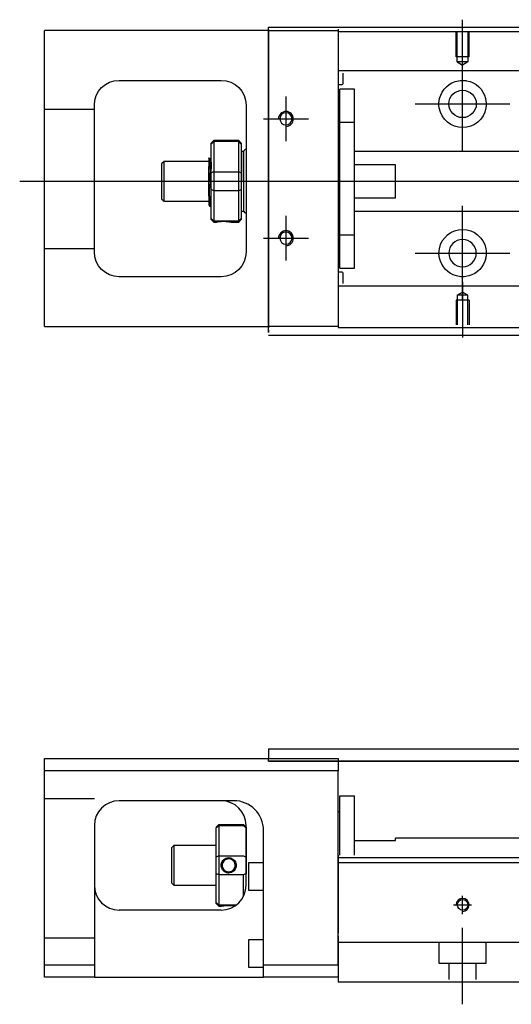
# Model space of a CAD drawing. Header units: millimetres. Extents: x -257 to 3135, y -1556 to 860.
# Tile 38 of 40: x 1205 to 1303, y -261 to -62. Entities that reach past the tile are written whole.
import ezdxf
from ezdxf.lldxf.tags import DXFTag

# ---------------------------------------------------------------- set-up
doc = ezdxf.new("R2010")
doc.units = ezdxf.units.MM
doc.layers.get('0').update_dxf_attribs({"linetype": 'CONTINUOUS'})
tags = doc.linetypes.add('DASHED', pattern=[25.72, 12.86, -12.86]).pattern_tags.tags
tags[6:7] = [DXFTag(74, 4), DXFTag(75, 0), DXFTag(340, '0'), DXFTag(46, 0.0), DXFTag(50, 0.0), DXFTag(44, 0.0), DXFTag(45, 0.0)]
tags[4:5] = [DXFTag(74, 4), DXFTag(75, 0), DXFTag(340, '0'), DXFTag(46, 0.0), DXFTag(50, 0.0), DXFTag(44, 0.0), DXFTag(45, 0.0)]

msp = doc.modelspace()

# ---------------------------------------------------------------- linework, layer by layer
for p, q in [((1293.56, -73.61), (1293.56, -62.49)), ((1293.56, -88.96), (1293.56, -69.91)), ((1258.06, -77.94), (1258.06, -86.94)), ((1284.03, -79.44), (1303.08, -79.44)), ((1253.56, -82.44), (1262.56, -82.44)), ((1204.56, -94.99), (1347.85, -94.99)), ((1293.56, -118.96), (1293.56, -99.91)), ((1258.06, -101.94), (1258.06, -110.94)), ((1253.56, -106.44), (1262.56, -106.44)), ((1284.03, -109.44), (1303.08, -109.44)), ((1293.56, -115.27), (1293.56, -126.39))]:
    msp.add_line(p, q)
at = {"linetype": 'Continuous'}
for p, q in [((1209.56, -67.19), (1209.56, -64.69)), ((1254.56, -64.69), (1209.56, -64.69)), ((1254.56, -64.44), (1254.56, -63.99)), ((1254.56, -63.99), (1355.8, -63.99)), ((1254.56, -64.44), (1254.56, -124.44)), ((1268.56, -64.39), (1268.56, -64.69)), ((1268.56, -64.69), (1268.56, -67.19)), ((1209.56, -121.69), (1209.56, -67.19)), ((1268.56, -67.19), (1268.56, -121.69)), ((1224.56, -74.69), (1245.06, -74.69)), ((1219.56, -109.19), (1219.56, -79.69)), ((1250.06, -79.69), (1250.06, -109.19)), ((1243.56, -86.79), (1243.06, -87.29)), ((1248.56, -86.79), (1243.56, -86.79)), ((1243.56, -86.79), (1243.56, -87.02)), ((1243.56, -87.02), (1243.56, -93.06)), ((1248.56, -87.02), (1243.56, -87.02)), ((1249.06, -87.29), (1248.56, -86.79)), ((1248.56, -87.02), (1248.56, -86.79)), ((1248.56, -93.06), (1248.56, -87.02)), ((1243.06, -87.47), (1243.06, -87.29)), ((1243.06, -93.31), (1243.06, -87.47)), ((1249.06, -87.29), (1249.06, -87.47)), ((1249.06, -87.47), (1249.06, -93.31)), ((1249.56, -88.99), (1249.06, -88.99)), ((1249.56, -94.99), (1249.56, -88.99)), ((1249.56, -89.09), (1249.56, -100.89)), ((1233.56, -90.99), (1233.06, -91.49)), ((1242.56, -90.99), (1233.56, -90.99)), ((1233.56, -98.99), (1233.56, -90.99)), ((1242.93, -90.49), (1242.69, -90.49)), ((1233.06, -91.49), (1233.06, -91.49)), ((1233.06, -91.49), (1233.06, -98.49)), ((1242.56, -97.97), (1242.56, -92.02)), ((1243.56, -93.06), (1243.56, -94.99)), ((1243.56, -93.06), (1248.56, -93.06)), ((1248.56, -94.99), (1248.56, -93.06)), ((1243.06, -94.99), (1243.06, -93.31)), ((1243.06, -96.67), (1243.06, -94.99)), ((1243.56, -94.99), (1243.56, -96.92)), ((1248.56, -96.92), (1248.56, -94.99)), ((1249.06, -93.31), (1249.06, -96.67)), ((1249.56, -94.99), (1249.56, -100.99)), ((1243.06, -102.5), (1243.06, -96.67)), ((1243.56, -96.92), (1243.56, -102.96)), ((1248.56, -96.92), (1243.56, -96.92)), ((1248.56, -102.96), (1248.56, -96.92)), ((1249.06, -96.67), (1249.06, -102.5)), ((1233.06, -98.49), (1233.56, -98.99)), ((1233.56, -98.99), (1242.56, -98.99)), ((1242.72, -99.99), (1242.89, -99.99)), ((1249.06, -100.99), (1249.56, -100.99)), ((1243.06, -102.69), (1243.06, -102.5)), ((1243.06, -102.69), (1243.56, -103.19)), ((1243.56, -102.96), (1243.56, -103.19)), ((1243.56, -102.96), (1248.56, -102.96)), ((1248.56, -103.19), (1249.06, -102.69)), ((1248.56, -103.19), (1248.56, -102.96)), ((1249.06, -102.5), (1249.06, -102.69)), ((1243.56, -103.19), (1244.05, -103.19)), ((1247.06, -103.19), (1248.56, -103.19)), ((1245.06, -114.19), (1224.56, -114.19)), ((1209.56, -124.19), (1209.56, -121.69)), ((1268.56, -121.69), (1268.56, -124.19)), ((1209.56, -124.19), (1254.56, -124.19)), ((1254.56, -125.44), (1254.56, -124.44)), ((1268.56, -124.19), (1268.56, -124.39)), ((1339.9, -125.99), (1254.56, -125.99)), ((1254.56, -209.14), (1319.61, -209.14)), ((1254.56, -209.14), (1254.56, -210.14)), ((1209.56, -213.59), (1209.56, -211.09)), ((1209.56, -211.09), (1268.56, -211.09)), ((1254.56, -210.14), (1254.56, -211.14)), ((1254.56, -211.09), (1254.56, -211.09)), ((1254.56, -211.64), (1254.56, -211.14)), ((1319.61, -211.64), (1254.56, -211.64)), ((1254.56, -211.64), (1319.61, -211.64)), ((1268.56, -211.09), (1268.56, -213.59)), ((1268.56, -213.59), (1209.56, -213.59)), ((1209.56, -252.59), (1209.56, -213.59)), ((1268.56, -252.59), (1268.56, -213.59)), ((1247.4, -219.59), (1224.56, -219.59)), ((1268.86, -218.59), (1271.86, -218.59)), ((1268.86, -230.54), (1268.86, -218.59)), ((1268.86, -218.59), (1271.86, -218.59)), ((1268.86, -230.54), (1268.86, -218.59)), ((1271.86, -230.54), (1271.86, -218.59)), ((1271.86, -230.54), (1271.86, -218.59)), ((1268.86, -221.84), (1268.56, -221.84)), ((1268.86, -221.84), (1268.56, -221.84)), ((1219.56, -224.59), (1219.56, -252.59)), ((1244.06, -224.89), (1244.56, -224.39)), ((1244.06, -224.89), (1244.06, -225.07)), ((1244.06, -230.91), (1244.06, -225.07)), ((1244.56, -224.39), (1244.56, -224.62)), ((1244.56, -224.39), (1249.56, -224.39)), ((1244.56, -224.62), (1244.56, -230.66)), ((1249.56, -224.62), (1244.56, -224.62)), ((1250.06, -224.89), (1249.56, -224.39)), ((1249.56, -224.62), (1249.56, -224.39)), ((1250.06, -236.59), (1250.06, -224.59)), ((1250.06, -224.89), (1250.06, -225.07)), ((1250.06, -225.07), (1250.06, -230.91)), ((1253.56, -252.59), (1253.56, -225.59)), ((1271.86, -227.59), (1280.06, -227.59)), ((1305.32, -227.14), (1280.06, -227.14)), ((1280.06, -227.59), (1280.06, -227.14)), ((1235.56, -228.59), (1235.06, -229.09)), ((1235.06, -229.09), (1235.06, -232.59)), ((1244.06, -228.59), (1235.56, -228.59)), ((1235.56, -228.59), (1235.56, -236.59)), ((1244.06, -234.27), (1244.06, -230.91)), ((1244.56, -230.66), (1244.56, -234.52)), ((1244.56, -230.66), (1249.56, -230.66)), ((1250.06, -230.91), (1250.06, -234.27)), ((1347.67, -231.09), (1268.56, -231.09)), ((1235.06, -232.59), (1235.06, -236.09)), ((1253.56, -232.09), (1250.56, -232.09)), ((1250.56, -232.09), (1250.56, -237.59)), ((1347.41, -232.09), (1268.56, -232.09)), ((1244.06, -240.1), (1244.06, -234.27)), ((1244.56, -234.52), (1244.56, -240.56)), ((1249.56, -234.52), (1244.56, -234.52)), ((1249.56, -238.77), (1249.56, -234.52)), ((1235.06, -236.09), (1235.56, -236.59)), ((1235.56, -236.59), (1244.06, -236.59)), ((1250.56, -237.59), (1253.56, -237.59)), ((1245.06, -241.59), (1224.56, -241.59)), ((1244.06, -240.29), (1244.06, -240.1)), ((1244.06, -240.29), (1244.56, -240.79)), ((1244.56, -240.56), (1244.56, -240.79)), ((1244.56, -240.56), (1248.1, -240.56)), ((1244.56, -240.79), (1245.05, -240.79)), ((1268.56, -246.74), (1268.56, -253.54)), ((1253.56, -247.59), (1250.56, -247.59)), ((1250.56, -247.59), (1250.56, -253.09)), ((1209.56, -252.59), (1219.56, -252.59)), ((1209.56, -255.09), (1209.56, -252.59)), ((1219.56, -252.59), (1219.56, -255.09)), ((1250.56, -253.09), (1253.56, -253.09)), ((1253.56, -255.09), (1253.56, -252.59)), ((1253.56, -252.59), (1268.56, -252.59)), ((1219.56, -255.09), (1209.56, -255.09)), ((1219.56, -255.09), (1253.56, -255.09)), ((1268.56, -255.09), (1253.56, -255.09)), ((1268.56, -253.54), (1268.56, -256.09)), ((1341.26, -256.09), (1268.56, -256.09))]:
    msp.add_line(p, q, dxfattribs=at)
at = {"linetype": 'DASHED'}
for p, q in [((1254.56, -68), (1254.56, -63.99)), ((1268.56, -64.69), (1268.56, -64.89)), ((1268.56, -64.89), (1268.56, -65.89)), ((1268.56, -65.89), (1268.56, -72.22)), ((1254.56, -78), (1254.56, -68)), ((1268.56, -72.22), (1268.56, -73.22)), ((1254.56, -86), (1254.56, -78)), ((1254.56, -102), (1254.56, -86)), ((1242.69, -90.49), (1242.68, -90.49)), ((1254.56, -110), (1254.56, -102)), ((1254.56, -120), (1254.56, -110)), ((1268.56, -116.56), (1268.56, -122.89)), ((1254.56, -124.94), (1254.56, -120)), ((1268.56, -122.89), (1268.56, -123.89)), ((1268.56, -123.89), (1268.56, -124.19)), ((1254.56, -124.94), (1254.56, -125.44)), ((1247.56, -219.59), (1247.4, -219.59)), ((1268.56, -230.54), (1268.56, -231.54)), ((1268.56, -231.54), (1268.56, -246.24)), ((1268.56, -252.59), (1268.56, -256.09))]:
    msp.add_line(p, q, dxfattribs=at)
at = {"linetype": 'DASHED', "ltscale": 0.3}
for p, q in [((1254.56, -64.69), (1268.56, -64.69)), ((1355.56, -64.94), (1268.56, -64.94)), ((1418.56, -72.77), (1268.56, -72.77)), ((1268.56, -73.22), (1268.56, -74.76)), ((1269.56, -75.3), (1269.56, -73.22)), ((1268.56, -74.76), (1268.56, -78.32)), ((1268.56, -75.5), (1269.36, -75.5)), ((1271.86, -76.44), (1268.86, -76.44)), ((1271.86, -76.44), (1268.86, -76.44)), ((1268.86, -83.12), (1268.86, -76.44)), ((1268.86, -83.12), (1268.86, -76.44)), ((1271.86, -83.12), (1271.86, -76.44)), ((1271.86, -83.12), (1271.86, -76.44)), ((1268.56, -78.32), (1268.56, -80.24)), ((1219.56, -80.58), (1209.56, -80.58)), ((1268.56, -80.24), (1268.56, -108.54)), ((1268.86, -105.75), (1268.86, -83.12)), ((1268.86, -83.12), (1271.86, -83.12)), ((1268.86, -105.75), (1268.86, -83.12)), ((1271.86, -105.75), (1271.86, -83.12)), ((1271.86, -105.75), (1271.86, -83.12)), ((1268.86, -83.69), (1268.56, -83.69)), ((1268.86, -83.69), (1268.56, -83.69)), ((1418.56, -88.99), (1271.86, -88.99)), ((1280.06, -91.67), (1271.86, -91.67)), ((1280.06, -98.31), (1280.06, -91.67)), ((1271.86, -98.31), (1280.06, -98.31)), ((1271.86, -100.99), (1418.56, -100.99)), ((1268.56, -105.19), (1268.86, -105.19)), ((1268.56, -105.19), (1268.86, -105.19)), ((1268.86, -105.75), (1271.86, -105.75)), ((1268.86, -112.44), (1268.86, -105.75)), ((1268.86, -112.44), (1268.86, -105.75)), ((1271.86, -112.44), (1271.86, -105.75)), ((1271.86, -112.44), (1271.86, -105.75)), ((1219.56, -108.58), (1209.56, -108.58)), ((1268.56, -108.54), (1268.56, -110.46)), ((1268.56, -110.46), (1268.56, -114.02)), ((1268.86, -112.44), (1271.86, -112.44)), ((1268.86, -112.44), (1271.86, -112.44)), ((1269.36, -113.28), (1268.56, -113.28)), ((1268.56, -114.02), (1268.56, -115.56)), ((1269.56, -115.56), (1269.56, -113.48)), ((1268.56, -115.56), (1268.56, -116.56)), ((1418.56, -116.11), (1268.56, -116.11)), ((1292.48, -117.89), (1293.56, -117.27)), ((1292.48, -117.89), (1292.48, -123.89)), ((1294.63, -117.89), (1292.48, -117.89)), ((1294.63, -117.89), (1293.56, -117.27)), ((1294.63, -123.89), (1294.63, -117.89)), ((1294.86, -118.89), (1292.26, -118.89)), ((1292.26, -118.89), (1292.26, -123.89)), ((1294.86, -118.89), (1294.86, -123.89)), ((1268.56, -124.19), (1254.56, -124.19)), ((1418.56, -124.44), (1268.56, -124.44)), ((1219.56, -219.23), (1209.56, -219.23)), ((1219.56, -247.23), (1209.56, -247.23)), ((1418.56, -248.09), (1268.56, -248.09)), ((1288.81, -248.09), (1288.81, -252.24)), ((1298.31, -252.24), (1298.31, -248.09)), ((1288.81, -252.24), (1298.31, -252.24)), ((1290.81, -252.24), (1290.81, -255.54)), ((1296.31, -255.54), (1296.31, -252.24))]:
    msp.add_line(p, q, dxfattribs=at)
at = {"linetype": 'DASHED', "ltscale": 0.1}
for p, q in [((1292.26, -69.99), (1292.26, -64.99)), ((1292.48, -70.99), (1292.48, -64.99)), ((1294.63, -64.99), (1294.63, -70.99)), ((1294.86, -69.99), (1294.86, -64.99)), ((1294.86, -69.99), (1292.26, -69.99)), ((1294.63, -70.99), (1292.48, -70.99)), ((1292.48, -70.99), (1293.56, -71.61)), ((1294.63, -70.99), (1293.56, -71.61))]:
    msp.add_line(p, q, dxfattribs=at)
at = {"ltscale": 0.5}
for p, q in [((1293.56, -242.41), (1293.56, -238.74)), ((1291.76, -240.54), (1295.36, -240.54)), ((1293.56, -260.54), (1293.56, -245.18))]:
    msp.add_line(p, q, dxfattribs=at)
at = {"linetype": 'Continuous'}
for centre, radius in [((1293.56, -79.44), 2.75), ((1293.56, -240.54), 1.07)]:
    msp.add_circle(centre, radius, dxfattribs=at)
at = {"linetype": 'Continuous', "extrusion": (0, 0, -1)}
for centre, radius in [((-1258.06, -82.44), 1.22), ((-1258.06, -106.44), 1.22), ((-1293.56, -109.44), 2.75)]:
    msp.add_circle(centre, radius, dxfattribs=at)
for centre, radius, start, end in [((-1224.56, -79.69), 5, 0, 90), ((-1245.06, -79.69), 5, 90, 180), ((-1293.56, -79.44), 4.75, 13.6191, 80.1049), ((-1293.56, -79.44), 4.75, 99.8951, 166.3809), ((-1293.56, -79.44), 4.75, 189.6765, 350.3235), ((-1293.56, -109.44), 4.75, 10.8558, 169.1442), ((-1224.56, -109.19), 5, 270, 0), ((-1245.06, -109.19), 5, 180, 270), ((-1293.56, -109.44), 4.75, 285.2319, 347.572), ((-1293.56, -109.44), 4.75, 192.428, 254.7681)]:
    msp.add_arc(centre, radius, start, end, dxfattribs=at)
at = {"linetype": 'DASHED', "ltscale": 0.3}
for centre, start, end in [((1269.36, -75.3), 270, 0), ((1269.36, -113.48), 0, 90)]:
    msp.add_arc(centre, 0.2, start, end, dxfattribs=at)
for centre, radius in [((1258.06, -82.44), 1.5), ((1258.06, -106.44), 1.5), ((1293.56, -240.54), 1.3)]:
    msp.add_arc(centre, radius, 270, 180)
at = {"linetype": 'Continuous'}
for centre, radius, start, end in [((1250.06, -89.09), 0.5, 90, 180), ((1250.06, -100.89), 0.5, 180, 270), ((1224.56, -224.59), 5, 90, 180), ((1245.06, -224.59), 5, 0, 90), ((1224.56, -236.59), 5, 180, 270), ((1245.06, -236.59), 5, 270, 0)]:
    msp.add_arc(centre, radius, start, end, dxfattribs=at)
at = {"linetype": 'DASHED'}
msp.add_arc((1247.56, -225.59), 6, 0, 90, dxfattribs=at)
at = {"linetype": 'Continuous'}
msp.add_ellipse((1247.56, -225.59), major_axis=(0, 6), ratio=1, start_param=4.712389, end_param=6.283185, dxfattribs=at)
for points, knots in [([(1292.74, -74.76), (1293.15, -74.69), (1293.58, -74.67), (1294.13, -74.72), (1294.25, -74.74), (1294.37, -74.76)], [0, 0, 0, 0, 0.772987, 0.772987, 1, 1, 1, 1]), ([(1242.56, -90.28), (1242.56, -90.31), (1242.56, -90.4), (1242.56, -90.72), (1242.56, -90.95), (1242.56, -91.47), (1242.56, -91.73), (1242.56, -92.02)], [0, 0, 0, 0, 0.341605, 0.341605, 0.709042, 0.709042, 1, 1, 1, 1]), ([(1243.06, -97.5), (1243.04, -97.24), (1243.02, -96.92), (1242.98, -96.24), (1242.97, -95.85), (1242.93, -95.07), (1242.91, -94.67), (1242.88, -92.9), (1242.86, -92.53), (1242.82, -91.85), (1242.81, -91.55), (1242.77, -91.05), (1242.75, -90.84), (1242.72, -90.59), (1242.71, -90.52), (1242.69, -90.5)], [0, 0, 0, 0, 0.142488, 0.142488, 0.289539, 0.289539, 0.436554, 0.436554, 0.583581, 0.583581, 0.730615, 0.730615, 0.877631, 0.877631, 1, 1, 1, 1]), ([(1242.93, -90.49), (1242.95, -90.49), (1242.97, -90.54), (1243, -90.76), (1243.02, -91.94), (1243.04, -92.26), (1243.05, -92.36), (1243.06, -92.47)], [0, 0, 0, 0, 0.388824, 0.388824, 0.829994, 0.829994, 1, 1, 1, 1]), ([(1242.89, -99.99), (1242.88, -99.99), (1242.88, -99.98), (1242.85, -99.9), (1242.83, -99.76), (1242.8, -99.36), (1242.78, -99.09), (1242.74, -98.44), (1242.72, -98.06), (1242.69, -96.25), (1242.67, -95.8), (1242.64, -94.91), (1242.62, -94.45), (1242.58, -92.67), (1242.57, -92.33), (1242.56, -92.02)], [0, 0, 0, 0, 0.062674, 0.062674, 0.22432, 0.22432, 0.386002, 0.386002, 0.547651, 0.547651, 0.70934, 0.70934, 0.870988, 0.870988, 1, 1, 1, 1]), ([(1242.56, -97.97), (1242.56, -98.34), (1242.56, -98.67), (1242.56, -99.2), (1242.56, -99.4), (1242.56, -99.64), (1242.56, -99.71), (1242.56, -99.71)], [0, 0, 0, 0, 0.355488, 0.355488, 0.70353, 0.70353, 1, 1, 1, 1]), ([(1242.56, -97.97), (1242.57, -98.36), (1242.59, -98.72), (1242.63, -99.3), (1242.65, -99.54), (1242.68, -99.87), (1242.7, -99.97), (1242.72, -99.99), (1242.72, -99.99), (1242.72, -99.99)], [0, 0, 0, 0, 0.320659, 0.320659, 0.641321, 0.641321, 0.962057, 0.962057, 1, 1, 1, 1]), ([(1244.05, -103.19), (1244.05, -103.19), (1244.08, -103.18), (1244.19, -103.16), (1244.28, -103.15), (1244.5, -103.11), (1244.63, -103.09), (1244.92, -103.07), (1245.09, -103.05), (1245.42, -103.04), (1245.59, -103.04), (1245.91, -103.05), (1246.06, -103.06), (1246.35, -103.08), (1246.49, -103.1), (1246.73, -103.13), (1246.82, -103.15), (1246.98, -103.17), (1247.03, -103.18), (1247.06, -103.19), (1247.06, -103.19), (1247.06, -103.19)], [0, 0, 0, 0, 0.109357, 0.109357, 0.21915, 0.21915, 0.330451, 0.330451, 0.436162, 0.436162, 0.542186, 0.542186, 0.640015, 0.640015, 0.743853, 0.743853, 0.849113, 0.849113, 0.958413, 0.958413, 1, 1, 1, 1]), ([(1294.8, -114.02), (1294.4, -114.13), (1293.98, -114.19), (1293.13, -114.19), (1292.71, -114.13), (1292.31, -114.02)], [0, 0, 0, 0, 0.500461, 0.500461, 1, 1, 1, 1]), ([(1245.05, -232.59), (1245.05, -232.41), (1245.08, -232.23), (1245.19, -231.9), (1245.28, -231.75), (1245.5, -231.47), (1245.63, -231.35), (1245.92, -231.17), (1246.09, -231.1), (1246.42, -231.03), (1246.59, -231.02), (1246.91, -231.07), (1247.06, -231.12), (1247.35, -231.26), (1247.49, -231.36), (1247.73, -231.59), (1247.82, -231.74), (1247.98, -232.04), (1248.03, -232.21), (1248.06, -232.45), (1248.06, -232.52), (1248.06, -232.59)], [0, 0, 0, 0, 0.109357, 0.109357, 0.21915, 0.21915, 0.330451, 0.330451, 0.436162, 0.436162, 0.542186, 0.542186, 0.640015, 0.640015, 0.743853, 0.743853, 0.849113, 0.849113, 0.958413, 0.958413, 1, 1, 1, 1]), ([(1247.86, -232.59), (1247.86, -232.47), (1247.84, -232.34), (1247.76, -232.09), (1247.7, -231.96), (1247.54, -231.72), (1247.43, -231.62), (1247.2, -231.45), (1247.06, -231.38), (1246.78, -231.3), (1246.63, -231.28), (1246.34, -231.3), (1246.2, -231.33), (1245.94, -231.44), (1245.81, -231.51), (1245.59, -231.7), (1245.5, -231.82), (1245.36, -232.07), (1245.3, -232.21), (1245.26, -232.43), (1245.26, -232.51), (1245.26, -232.59)], [0, 0, 0, 0, 0.090081, 0.090081, 0.195216, 0.195216, 0.30186, 0.30186, 0.410211, 0.410211, 0.517617, 0.517617, 0.621981, 0.621981, 0.727419, 0.727419, 0.835017, 0.835017, 0.943332, 0.943332, 1, 1, 1, 1]), ([(1248.06, -232.59), (1248.06, -232.76), (1248.03, -232.94), (1247.92, -233.27), (1247.83, -233.43), (1247.61, -233.71), (1247.48, -233.83), (1247.18, -234.01), (1247.02, -234.07), (1246.69, -234.15), (1246.52, -234.15), (1246.2, -234.11), (1246.05, -234.06), (1245.76, -233.92), (1245.62, -233.82), (1245.38, -233.58), (1245.29, -233.44), (1245.14, -233.13), (1245.09, -232.96), (1245.05, -232.72), (1245.05, -232.65), (1245.05, -232.59)], [0, 0, 0, 0, 0.109681, 0.109681, 0.219848, 0.219848, 0.331471, 0.331471, 0.436803, 0.436803, 0.542595, 0.542595, 0.640477, 0.640477, 0.744315, 0.744315, 0.8492, 0.8492, 0.95844, 0.95844, 1, 1, 1, 1]), ([(1245.26, -232.59), (1245.26, -232.71), (1245.27, -232.84), (1245.35, -233.09), (1245.41, -233.22), (1245.58, -233.45), (1245.68, -233.56), (1245.92, -233.73), (1246.05, -233.8), (1246.33, -233.88), (1246.48, -233.89), (1246.77, -233.88), (1246.91, -233.85), (1247.17, -233.74), (1247.3, -233.66), (1247.52, -233.48), (1247.61, -233.36), (1247.76, -233.11), (1247.81, -232.97), (1247.85, -232.74), (1247.86, -232.67), (1247.86, -232.59)], [0, 0, 0, 0, 0.090082, 0.090082, 0.19511, 0.19511, 0.301651, 0.301651, 0.410013, 0.410013, 0.517402, 0.517402, 0.621792, 0.621792, 0.727238, 0.727238, 0.834796, 0.834796, 0.943135, 0.943135, 1, 1, 1, 1]), ([(1245.05, -240.79), (1245.05, -240.79), (1245.08, -240.78), (1245.19, -240.76), (1245.28, -240.75), (1245.5, -240.71), (1245.63, -240.69), (1245.93, -240.66), (1246.09, -240.65), (1246.42, -240.64), (1246.59, -240.64), (1246.91, -240.65), (1247.07, -240.66), (1247.36, -240.68), (1247.49, -240.7), (1247.69, -240.72), (1247.77, -240.74), (1247.83, -240.75)], [0, 0, 0, 0, 0.1096809, 0.1096809, 0.2198481, 0.2198481, 0.3314707, 0.3314707, 0.4368026, 0.4368026, 0.542595, 0.542595, 0.6404774, 0.6404774, 0.7443154, 0.7443154, 0.8201607, 0.8201607, 0.8201607, 0.8201607])]:
    msp.add_open_spline(points, degree=3, knots=knots, dxfattribs=at)
for points, degree in [([(1288.87, -80.24), (1288.76, -79.58), (1288.8, -78.91), (1288.94, -78.32)], 3), ([(1298.17, -78.32), (1298.32, -78.92), (1298.35, -79.58), (1298.24, -80.24)], 3), ([(1243.06, -87.47), (1243.22, -87.32), (1243.39, -87.17), (1243.56, -87.02)], 3), ([(1248.56, -87.02), (1248.72, -87.17), (1248.89, -87.32), (1249.06, -87.47)], 3), ([(1242.69, -90.5), (1242.57, -90.29)], 1), ([(1243.06, -91.27), (1242.99, -90.38), (1242.93, -90.49)], 2), ([(1243.06, -93.31), (1243.22, -93.23), (1243.39, -93.14), (1243.56, -93.06)], 3), ([(1248.56, -93.06), (1248.72, -93.14), (1248.89, -93.23), (1249.06, -93.31)], 3), ([(1243.56, -96.92), (1243.39, -96.83), (1243.22, -96.75), (1243.06, -96.67)], 3), ([(1248.56, -96.92), (1248.72, -96.83), (1248.89, -96.75), (1249.06, -96.67)], 3), ([(1242.9, -99.99), (1242.98, -98.85), (1243.06, -98.71)], 2), ([(1242.54, -99.69), (1242.63, -99.84), (1242.71, -99.99)], 2), ([(1243.56, -102.96), (1243.39, -102.81), (1243.22, -102.66), (1243.06, -102.5)], 3), ([(1248.56, -102.96), (1248.72, -102.81), (1248.89, -102.66), (1249.06, -102.5)], 3), ([(1288.92, -110.46), (1288.79, -109.86), (1288.77, -109.19), (1288.89, -108.54)], 3), ([(1298.22, -108.54), (1298.35, -109.2), (1298.33, -109.86), (1298.19, -110.46)], 3), ([(1247.56, -219.59), (1247.5, -219.59), (1247.45, -219.59), (1247.4, -219.59)], 3), ([(1244.56, -224.62), (1244.39, -224.77), (1244.22, -224.92), (1244.06, -225.07)], 3), ([(1249.56, -224.62), (1249.72, -224.77), (1249.89, -224.92), (1250.06, -225.07)], 3), ([(1244.56, -230.66), (1244.39, -230.74), (1244.22, -230.83), (1244.06, -230.91)], 3), ([(1249.56, -230.66), (1249.72, -230.74), (1249.89, -230.83), (1250.06, -230.91)], 3), ([(1244.56, -234.52), (1244.39, -234.43), (1244.22, -234.35), (1244.06, -234.27)], 3), ([(1250.06, -234.27), (1249.89, -234.35), (1249.72, -234.43), (1249.56, -234.52)], 3), ([(1244.56, -240.56), (1244.39, -240.41), (1244.22, -240.26), (1244.06, -240.1)], 3)]:
    msp.add_open_spline(points, degree=degree, dxfattribs=at)
at = {"linetype": 'DASHED'}
for points, degree in [([(1242.93, -90.49), (1242.92, -90.49), (1242.92, -90.5)], 2), ([(1244.05, -103.19), (1244.06, -103.17)], 1)]:
    msp.add_open_spline(points, degree=degree, dxfattribs=at)

doc.saveas('drawing.dxf')
